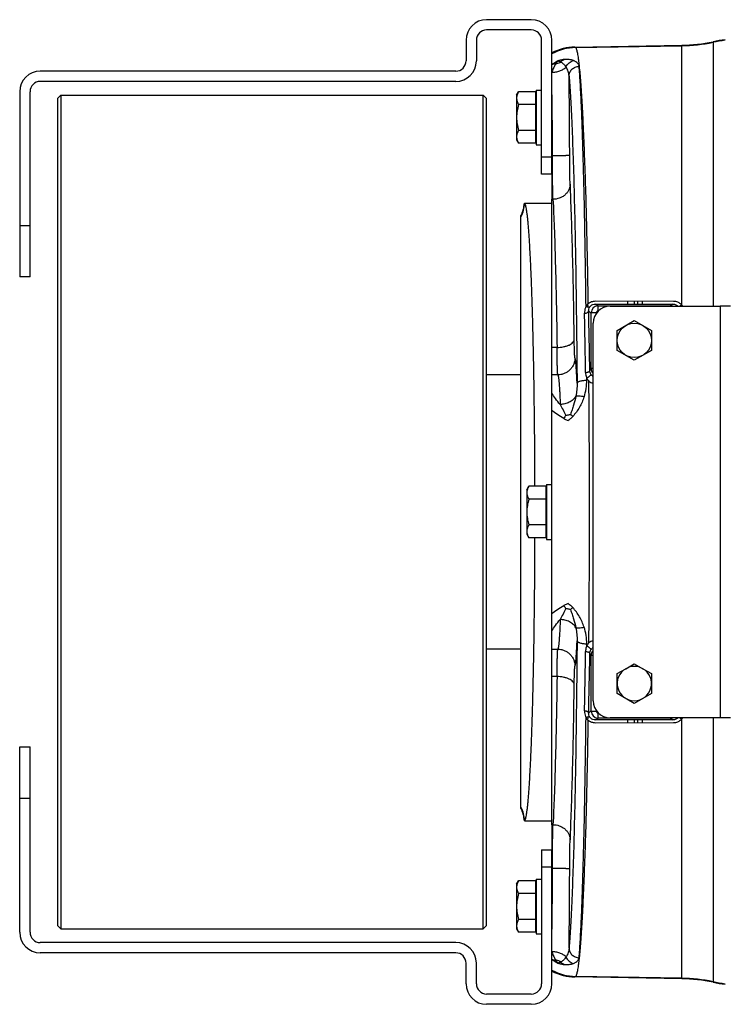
# Model space of a CAD drawing. Extents: x -1598 to 1181, y 8 to 1360.
# Tile 2 of 62: x -1119 to -913, y 168 to 455. Entities that reach past the tile are written whole.
import ezdxf

# ---------------------------------------------------------------- set-up
doc = ezdxf.new("R2010")
doc.units = 0
doc.header["$LTSCALE"] = 65.395
for name, color, linetype in [('00164126_1', 7, 'CONTINUOUS'), ('00280791_1', 7, 'CONTINUOUS'), ('SG38_1', 7, 'CONTINUOUS')]:
    doc.layers.add(name, color=color, linetype=linetype)

msp = doc.modelspace()

# ---------------------------------------------------------------- linework, layer by layer
at = {"layer": '00164126_1', "color": 7, "linetype": 'CONTINUOUS'}
for p, q in [((-969.69, 455.45), (-982.69, 455.45)), ((-969.69, 452.45), (-982.69, 452.45)), ((-988.69, 449.45), (-988.69, 443.45)), ((-985.69, 449.45), (-985.69, 443.45)), ((-966.69, 410.45), (-966.69, 449.45)), ((-963.69, 410.45), (-963.69, 449.45)), ((-991.69, 440.45), (-1112.69, 440.45)), ((-991.69, 437.45), (-1112.69, 437.45)), ((-1118.69, 434.45), (-1118.69, 380.45)), ((-1115.69, 380.45), (-1115.69, 434.45)), ((-963.69, 410.45), (-966.69, 410.45)), ((-1115.69, 380.45), (-1118.69, 380.45)), ((-1118.69, 189.45), (-1118.69, 243.45)), ((-1118.69, 243.45), (-1115.69, 243.45)), ((-1115.69, 189.45), (-1115.69, 243.45)), ((-966.69, 213.45), (-966.69, 174.45)), ((-966.69, 213.45), (-963.69, 213.45)), ((-963.69, 174.45), (-963.69, 213.45)), ((-991.69, 186.45), (-1112.69, 186.45)), ((-991.69, 183.45), (-1112.69, 183.45)), ((-988.69, 174.45), (-988.69, 180.45)), ((-985.69, 174.45), (-985.69, 180.45)), ((-969.69, 171.45), (-982.69, 171.45)), ((-969.69, 168.45), (-982.69, 168.45))]:
    msp.add_line(p, q, dxfattribs=at)
at = {"layer": '00164126_1', "color": 9, "linetype": 'CONTINUOUS'}
for p, q in [((-966.69, 415.45), (-963.69, 415.45)), ((-1118.69, 395.45), (-1115.69, 395.45)), ((-1115.69, 228.45), (-1118.69, 228.45)), ((-963.69, 208.45), (-966.69, 208.45))]:
    msp.add_line(p, q, dxfattribs=at)
at = {"layer": '00164126_1', "color": 7, "linetype": 'CONTINUOUS'}
for centre, radius, start, end in [((-982.69, 449.45), 6, 90, 180), ((-969.69, 449.45), 6, 0, 90), ((-982.69, 449.45), 3, 90, 180), ((-969.69, 449.45), 3, 0, 90), ((-991.69, 443.45), 6, 270, 360), ((-991.69, 443.45), 3, 270, 360), ((-1112.69, 434.45), 6, 90, 180), ((-1112.69, 434.45), 3, 90, 180), ((-1112.69, 189.45), 6, 180, 270), ((-1112.69, 189.45), 3, 180, 270), ((-991.69, 180.45), 6, 0, 90), ((-991.69, 180.45), 3, 0, 90), ((-982.69, 174.45), 6, 180, 270), ((-982.69, 174.45), 3, 180, 270), ((-969.69, 174.45), 6, 270, 360), ((-969.69, 174.45), 3, 270, 360)]:
    msp.add_arc(centre, radius, start, end, dxfattribs=at)
at = {"layer": '00280791_1', "color": 7, "linetype": 'CONTINUOUS'}
for p, q in [((-1107.69, 432.45), (-1106.69, 433.45)), ((-1106.69, 433.45), (-1106.69, 190.45)), ((-1106.69, 433.45), (-983.69, 433.45)), ((-983.69, 190.45), (-983.69, 433.45)), ((-982.69, 432.45), (-983.69, 433.45)), ((-1107.69, 432.45), (-1107.69, 191.45)), ((-982.69, 191.45), (-982.69, 432.45)), ((-1107.69, 191.45), (-1106.69, 190.45)), ((-1106.69, 190.45), (-983.69, 190.45)), ((-982.69, 191.45), (-983.69, 190.45))]:
    msp.add_line(p, q, dxfattribs=at)
at = {"layer": 'SG38_1', "color": 6, "linetype": 'CONTINUOUS'}
for p, q in [((-956.96, 447.48), (-925.88, 448.02)), ((-973.99, 433.45), (-973.41, 434.45)), ((-973.99, 433.45), (-973.99, 420.45)), ((-968.49, 434.45), (-973.41, 434.45)), ((-968.29, 434.95), (-968.29, 418.95)), ((-968.29, 434.95), (-966.69, 434.95)), ((-968.49, 430.7), (-973.41, 430.7)), ((-968.49, 423.19), (-973.41, 423.19)), ((-973.99, 420.45), (-973.41, 419.44)), ((-968.49, 419.44), (-973.41, 419.44)), ((-968.29, 418.95), (-966.69, 418.95)), ((-971.71, 401.95), (-963.69, 401.95)), ((-963.69, 220.8), (-963.69, 403.09)), ((-972.69, 225.64), (-972.69, 398.25)), ((-946.69, 371.95), (-914.69, 371.95)), ((-944.69, 364.83), (-939.69, 367.72)), ((-939.69, 367.72), (-934.69, 364.83)), ((-951.69, 256.95), (-951.69, 366.95)), ((-944.69, 359.06), (-944.69, 364.83)), ((-934.69, 364.83), (-934.69, 359.06)), ((-939.69, 356.17), (-944.69, 359.06)), ((-934.69, 359.06), (-939.69, 356.17)), ((-972.69, 351.95), (-982.69, 351.95)), ((-952.22, 351.95), (-952.37, 351.95)), ((-970.99, 318.45), (-970.41, 319.45)), ((-965.49, 319.45), (-970.41, 319.45)), ((-965.29, 319.95), (-965.29, 303.95)), ((-965.29, 319.95), (-963.69, 319.95)), ((-970.99, 318.45), (-970.99, 305.45)), ((-965.49, 315.7), (-970.41, 315.7)), ((-965.49, 308.19), (-970.41, 308.19)), ((-970.99, 305.45), (-970.41, 304.44)), ((-965.49, 304.44), (-970.41, 304.44)), ((-965.29, 303.95), (-963.69, 303.95)), ((-972.69, 271.95), (-982.69, 271.95)), ((-952.22, 271.95), (-952.37, 271.95)), ((-944.69, 264.83), (-942.19, 266.28)), ((-944.69, 259.06), (-944.69, 264.83)), ((-937.19, 266.28), (-934.69, 264.83)), ((-934.69, 264.83), (-934.69, 259.06)), ((-939.69, 256.17), (-944.69, 259.06)), ((-934.69, 259.06), (-939.69, 256.17)), ((-914.69, 251.95), (-946.69, 251.95)), ((-971.71, 221.95), (-963.69, 221.95)), ((-973.99, 203.45), (-973.41, 204.45)), ((-968.49, 204.45), (-973.41, 204.45)), ((-968.29, 204.95), (-968.29, 188.95)), ((-968.29, 204.95), (-966.69, 204.95)), ((-973.99, 203.45), (-973.99, 190.45)), ((-968.49, 200.7), (-973.41, 200.7)), ((-968.49, 193.19), (-973.41, 193.19)), ((-973.99, 190.45), (-973.41, 189.44)), ((-968.49, 189.44), (-973.41, 189.44)), ((-968.29, 188.95), (-966.69, 188.95)), ((-925.88, 175.88), (-956.96, 176.42))]:
    msp.add_line(p, q, dxfattribs=at)
at = {"layer": 'SG38_1', "color": 9, "linetype": 'CONTINUOUS'}
for p, q in [((-956.79, 447.31), (-925.88, 447.85)), ((-925.88, 372.33), (-925.88, 448.02)), ((-916.76, 449.02), (-916.76, 371.95)), ((-956.79, 447.31), (-956.96, 447.48)), ((-941.59, 372.53), (-941.61, 373.35)), ((-939.6, 372.53), (-939.62, 373.35)), ((-938.76, 373.35), (-938.76, 372.53)), ((-937.26, 372.53), (-937.26, 373.35)), ((-953.16, 371.71), (-953.18, 372.62)), ((-952.99, 370.49), (-952.26, 370)), ((-950.27, 372), (-951.07, 372.54)), ((-950.27, 372), (-950.27, 370.5)), ((-950.27, 372), (-929.11, 372)), ((-928.33, 372.52), (-929.11, 372)), ((-929.11, 371.95), (-929.11, 372)), ((-952.26, 353.73), (-952.26, 370)), ((-950.76, 370), (-952.26, 370)), ((-962.19, 359.93), (-963.69, 359.93)), ((-952.63, 353.07), (-952.26, 353.73)), ((-951.69, 353.73), (-952.26, 353.73)), ((-961.96, 351.92), (-963.69, 351.92)), ((-953.54, 350.36), (-953.54, 350.94)), ((-953.54, 272.95), (-953.54, 273.53)), ((-963.69, 271.97), (-961.96, 271.97)), ((-952.26, 270.16), (-952.63, 270.83)), ((-952.26, 253.9), (-952.26, 270.16)), ((-951.69, 270.16), (-952.26, 270.16)), ((-962.19, 263.97), (-963.69, 263.97)), ((-952.26, 253.9), (-952.99, 253.41)), ((-952.26, 253.9), (-950.76, 253.9)), ((-950.27, 253.4), (-950.27, 251.9)), ((-953.18, 251.28), (-953.16, 252.18)), ((-951.07, 251.36), (-950.27, 251.9)), ((-929.11, 251.9), (-950.27, 251.9)), ((-941.61, 250.54), (-941.59, 251.36)), ((-939.62, 250.54), (-939.6, 251.36)), ((-938.76, 251.37), (-938.76, 250.55)), ((-937.26, 250.55), (-937.26, 251.37)), ((-929.11, 251.9), (-929.11, 251.95)), ((-929.11, 251.9), (-928.33, 251.37)), ((-925.88, 175.88), (-925.88, 251.56)), ((-916.76, 251.95), (-916.76, 174.87)), ((-956.96, 176.42), (-956.79, 176.58)), ((-925.88, 176.04), (-956.79, 176.58))]:
    msp.add_line(p, q, dxfattribs=at)
at = {"layer": 'SG38_1', "color": 2, "linetype": 'CONTINUOUS'}
for p, q in [((-968.49, 434.45), (-968.49, 419.44)), ((-963.69, 410.45), (-963.69, 403.09)), ((-963.69, 403.09), (-963.37, 403.09)), ((-928.3, 373.34), (-951.05, 373.36)), ((-951.07, 372.54), (-928.33, 372.52)), ((-950.21, 370.5), (-950.27, 370.5)), ((-914.69, 371.95), (-914.69, 251.95)), ((-911.69, 371.95), (-914.69, 371.95)), ((-950.76, 370), (-950.76, 369.84)), ((-965.49, 319.45), (-965.49, 304.44)), ((-942.19, 266.28), (-939.69, 267.72)), ((-939.69, 267.72), (-937.19, 266.28)), ((-950.76, 254.05), (-950.76, 253.9)), ((-950.27, 253.4), (-950.21, 253.4)), ((-928.33, 251.37), (-951.07, 251.36)), ((-951.05, 250.54), (-928.3, 250.55)), ((-911.69, 251.95), (-914.69, 251.95)), ((-963.69, 220.8), (-963.69, 213.45)), ((-963.37, 220.8), (-963.69, 220.8)), ((-968.49, 204.45), (-968.49, 189.44))]:
    msp.add_line(p, q, dxfattribs=at)
at = {"layer": 'SG38_1', "color": 6, "linetype": 'CONTINUOUS'}
msp.add_circle((-939.69, 361.95), 5, dxfattribs=at)
for centre, radius, start, end in [((-926.75, 497.98), 49.97, 271.0007, 281.5377), ((-906.76, 400.04), 49.99, 97.3908, 101.537), ((-956.7, 432.48), 15, 90.9972, 117.782), ((-981.68, 402.61), 9.99, 334.1512, 356.186), ((-946.69, 366.95), 5, 90, 180), ((-939.69, 261.95), 5, 120, 60), ((-946.69, 256.95), 5, 180, 270), ((-981.68, 221.28), 9.99, 3.814, 25.8488), ((-956.7, 191.41), 15, 242.218, 269.0028), ((-926.75, 125.91), 49.97, 78.4623, 88.9993), ((-906.76, 223.85), 49.99, 258.463, 262.6092)]:
    msp.add_arc(centre, radius, start, end, dxfattribs=at)
at = {"layer": 'SG38_1', "color": 9, "linetype": 'CONTINUOUS'}
for centre, radius, start, end in [((-926.75, 497.88), 50.03, 270.9994, 281.5239), ((-906.76, 399.82), 50.04, 97.3818, 101.5233), ((-956.51, 432.31), 15, 91.0728, 118.5693), ((-954.84, 430.83), 14.49, 126.0753, 127.6205), ((-2418.77, 415.43), 1460.26, 0.02299, 0.9247), ((-981.6, 402.55), 10.01, 332.9022, 356.2952), ((-3008.75, 319.32), 2056.39, 0.94051, 1.42587), ((-950.26, 370), 2, 90.0997, 179.9236), ((-929.11, 369.99), 2, 77.1766, 89.904), ((-928.24, 369.93), 3.37, 36.7636, 45.4715), ((-3390.39, 319.18), 2436.74, 0.78638, 1.19169), ((-950.26, 353.74), 2, 180.2334, 224.5347), ((-5225.49, 311.95), 4272.75, 359.48806, 0.51194), ((-3458.18, 305.88), 2504.54, 358.81381, 359.20812), ((-3064.92, 305.74), 2112.58, 358.58059, 359.05303), ((-950.26, 270.15), 2, 135.4653, 179.7666), ((-950.26, 253.9), 2, 180.0764, 269.9003), ((-929.11, 253.9), 2, 270.096, 282.823), ((-928.27, 253.99), 3.41, 314.5643, 323.1807), ((-981.6, 221.34), 10.01, 3.7048, 27.0978), ((-2418.8, 208.47), 1460.29, 359.07532, 359.977), ((-954.84, 193.07), 14.5, 232.3793, 233.9237), ((-956.51, 191.58), 15, 241.4307, 268.9267), ((-926.75, 126.02), 50.03, 78.4761, 89.0006), ((-906.76, 224.08), 50.04, 258.4767, 262.6182)]:
    msp.add_arc(centre, radius, start, end, dxfattribs=at)
at = {"layer": 'SG38_1', "color": 2, "linetype": 'CONTINUOUS'}
for centre, radius, start, end in [((-2112.64, 415.36), 1149.13, 0.02419, 1.00231), ((-951.06, 370.63), 1.92, 129.6191, 145.1071), ((-950.27, 370), 0.499, 89.9612, 179.9929), ((-950.62, 353.22), 2.04, 230.0664, 238.4408), ((-950.59, 352.85), 3.57, 229.5919, 252.0333), ((-955.32, 336.25), 5.74, 138.5889, 148.9358), ((-955.32, 287.65), 5.74, 211.0643, 221.4112), ((-950.59, 271.05), 3.57, 107.9662, 130.4091), ((-950.62, 270.67), 2.04, 121.5603, 129.9329), ((-939.69, 261.95), 5, 60, 120), ((-950.27, 253.9), 0.499, 180.0012, 270.0453), ((-951.07, 253.26), 1.91, 214.8731, 230.4007), ((-2120.46, 208.6), 1156.95, 359.00142, 359.97277)]:
    msp.add_arc(centre, radius, start, end, dxfattribs=at)
at = {"layer": 'SG38_1', "color": 9, "linetype": 'CONTINUOUS'}
for points, knots in [([(-956.79, 447.31), (-956.77, 447.29), (-956.72, 447.22), (-956.62, 447.03), (-956.51, 446.72), (-956.38, 446.23), (-956.26, 445.62), (-956.13, 444.87), (-956, 444), (-955.87, 442.99), (-955.79, 442.27), (-955.75, 441.89)], [0, 0, 0, 0, 0.020112, 0.045335, 0.112207, 0.201912, 0.314858, 0.451173, 0.610859, 0.793843, 1, 1, 1, 1]), ([(-962.62, 442.48), (-962.81, 442.16), (-963.19, 441.46), (-963.52, 440.73), (-963.69, 440.34)], [0, 0, 0, 0, 0.461941, 1, 1, 1, 1]), ([(-961.05, 443.11), (-961.17, 443.04), (-961.67, 442.77), (-962.21, 442.58), (-962.62, 442.48)], [0, 0, 0, 0, 0.246428, 1, 1, 1, 1]), ([(-961.05, 443.11), (-960.76, 442.92), (-960.21, 442.47), (-959.77, 441.92), (-959.58, 441.63)], [0, 0, 0, 0, 0.501573, 1, 1, 1, 1]), ([(-957.4, 443.52), (-957.81, 443.67), (-958.75, 443.87), (-959.72, 443.87), (-960.24, 443.82)], [0, 0, 0, 0, 0.451031, 1, 1, 1, 1]), ([(-959.58, 441.63), (-959.49, 441.87), (-959.24, 442.32), (-958.73, 442.88), (-958.1, 443.3), (-957.64, 443.47), (-957.4, 443.52)], [0, 0, 0, 0, 0.255722, 0.509023, 0.75753, 1, 1, 1, 1]), ([(-955.75, 441.89), (-955.76, 441.97), (-955.8, 442.14), (-955.93, 442.46), (-956.22, 442.85), (-956.64, 443.16), (-957.04, 443.38), (-957.28, 443.48), (-957.4, 443.52)], [0, 0, 0, 0, 0.101229, 0.204652, 0.428241, 0.68899, 0.837457, 1, 1, 1, 1]), ([(-963.69, 440.11), (-963.31, 440.12), (-962.54, 440.19), (-961.42, 440.48), (-960.41, 440.95), (-959.82, 441.39), (-959.58, 441.63)], [0, 0, 0, 0, 0.25432, 0.516395, 0.769826, 1, 1, 1, 1]), ([(-958.7, 439), (-958.73, 439.46), (-958.85, 440.16), (-959.2, 441.04), (-959.44, 441.44), (-959.58, 441.63)], [0, 0, 0, 0, 0.499494, 0.748696, 1, 1, 1, 1]), ([(-958.7, 439), (-958.7, 439.18), (-958.66, 439.55), (-958.49, 440.09), (-958.22, 440.58), (-957.72, 441.16), (-956.91, 441.7), (-956.14, 441.86), (-955.76, 441.87)], [0, 0, 0, 0, 0.122558, 0.245672, 0.369619, 0.494552, 0.746124, 1, 1, 1, 1]), ([(-955.75, 441.89), (-955.76, 441.89), (-955.76, 441.88), (-955.76, 441.87), (-955.76, 441.87)], [0, 0, 0, 0, 0.525538, 1, 1, 1, 1]), ([(-958.7, 439), (-958.63, 438.14), (-958.48, 436.26), (-958.28, 433.2), (-958.09, 429.68), (-957.83, 424.08), (-957.53, 416.02), (-957.21, 405.17), (-956.93, 392.88), (-956.6, 374.16), (-956.44, 359.57), (-956.36, 349.52)], [0, 0, 0, 0, 0.028871, 0.063118, 0.102612, 0.147205, 0.25098, 0.372848, 0.510925, 0.663076, 1, 1, 1, 1]), ([(-963.51, 415.84), (-963.21, 415.84), (-962.61, 415.84), (-961.71, 415.85), (-960.97, 415.87), (-960.42, 415.88), (-960.04, 415.89), (-959.69, 415.91), (-959.39, 415.92), (-959.13, 415.93), (-958.92, 415.95), (-958.75, 415.97), (-958.64, 415.98), (-958.58, 415.99), (-958.55, 416), (-958.53, 416.01), (-958.52, 416.01), (-958.51, 416.02)], [0, 0, 0, 0, 0.178983, 0.36196, 0.538332, 0.620407, 0.696563, 0.765545, 0.826394, 0.878327, 0.92096, 0.954106, 0.977972, 0.986537, 0.992967, 0.997385, 1, 1, 1, 1]), ([(-958.37, 407.51), (-958.4, 408.02), (-958.44, 409.2), (-958.48, 411.17), (-958.51, 413.5), (-958.51, 415.15), (-958.51, 416.02)], [0, 0, 0, 0, 0.178198, 0.415606, 0.695955, 1, 1, 1, 1]), ([(-958.37, 407.51), (-958.38, 407.25), (-958.44, 406.69), (-958.72, 405.87), (-959.19, 405.08), (-959.84, 404.38), (-960.64, 403.8), (-961.8, 403.27), (-962.75, 403.1), (-963.37, 403.09)], [0, 0, 0, 0, 0.109394, 0.226605, 0.351029, 0.481168, 0.614518, 0.747817, 1, 1, 1, 1]), ([(-957.19, 362.26), (-957.25, 366.84), (-957.39, 375.53), (-957.66, 387.74), (-957.97, 398.24), (-958.23, 404.64), (-958.37, 407.51)], [0, 0, 0, 0, 0.303818, 0.575696, 0.80951, 1, 1, 1, 1]), ([(-963.37, 403.09), (-963.23, 400.35), (-962.97, 394.25), (-962.66, 384.23), (-962.39, 372.58), (-962.25, 364.3), (-962.19, 359.93)], [0, 0, 0, 0, 0.190502, 0.424314, 0.696188, 1, 1, 1, 1]), ([(-953.74, 371.97), (-953.82, 371.81), (-954.09, 371.13), (-954.19, 370.4), (-954.18, 369.86)], [0, 0, 0, 0, 0.252757, 1, 1, 1, 1]), ([(-954.18, 369.86), (-954.02, 369.88), (-953.74, 369.93), (-953.41, 370.05), (-953.21, 370.17), (-953.1, 370.27), (-953.02, 370.37), (-953, 370.45), (-952.99, 370.49)], [0, 0, 0, 0, 0.328269, 0.611595, 0.730779, 0.833793, 0.922106, 1, 1, 1, 1]), ([(-952.99, 370.49), (-953, 370.7), (-952.95, 371.14), (-952.76, 371.54), (-952.64, 371.73)], [0, 0, 0, 0, 0.486049, 1, 1, 1, 1]), ([(-962.19, 359.93), (-961.89, 359.93), (-961.28, 359.96), (-960.38, 360.09), (-959.5, 360.3), (-958.72, 360.59), (-958.07, 360.95), (-957.58, 361.36), (-957.28, 361.8), (-957.2, 362.11), (-957.19, 362.26)], [0, 0, 0, 0, 0.152088, 0.308993, 0.463286, 0.607046, 0.733702, 0.839922, 0.926854, 1, 1, 1, 1]), ([(-956.97, 356.92), (-956.97, 356.93), (-956.98, 356.94), (-956.99, 356.98), (-957, 357.07), (-957.02, 357.2), (-957.04, 357.37), (-957.05, 357.58), (-957.07, 357.83), (-957.08, 358.13), (-957.1, 358.59), (-957.13, 359.26), (-957.15, 360.16), (-957.17, 361.17), (-957.18, 361.88), (-957.19, 362.26)], [0, 0, 0, 0, 0.003533, 0.008939, 0.025586, 0.050092, 0.082404, 0.122403, 0.169928, 0.224779, 0.286724, 0.43081, 0.599716, 0.790538, 1, 1, 1, 1]), ([(-961.96, 351.92), (-961.97, 351.93), (-961.98, 351.95), (-961.98, 352), (-961.99, 352.05), (-962, 352.16), (-962.02, 352.34), (-962.03, 352.59), (-962.05, 352.91), (-962.07, 353.29), (-962.08, 353.73), (-962.1, 354.43), (-962.13, 355.43), (-962.15, 356.78), (-962.17, 358.3), (-962.18, 359.37), (-962.19, 359.93)], [0, 0, 0, 0, 0.00333, 0.008609, 0.015868, 0.025112, 0.049537, 0.081804, 0.121783, 0.169307, 0.224174, 0.286148, 0.430327, 0.599365, 0.790353, 1, 1, 1, 1]), ([(-956.97, 356.92), (-956.97, 356.62), (-957.03, 355.99), (-957.29, 355.06), (-957.76, 354.16), (-958.41, 353.36), (-959.21, 352.71), (-960.1, 352.25), (-961.03, 351.98), (-961.66, 351.92), (-961.96, 351.92)], [0, 0, 0, 0, 0.116486, 0.239963, 0.368589, 0.499957, 0.631332, 0.759978, 0.883483, 1, 1, 1, 1]), ([(-956.36, 349.52), (-956.38, 350.05), (-956.42, 351.06), (-956.49, 352.48), (-956.57, 353.72), (-956.64, 354.75), (-956.71, 355.49), (-956.76, 355.98), (-956.8, 356.27), (-956.84, 356.51), (-956.88, 356.69), (-956.92, 356.83), (-956.95, 356.9), (-956.97, 356.92)], [0, 0, 0, 0, 0.21616, 0.407671, 0.573646, 0.713329, 0.826101, 0.872247, 0.911508, 0.943866, 0.969325, 0.987957, 1, 1, 1, 1]), ([(-953.88, 352.63), (-953.72, 352.64), (-953.49, 352.66), (-953.19, 352.73), (-953, 352.78), (-952.85, 352.85), (-952.72, 352.93), (-952.64, 353.01), (-952.63, 353.07)], [0, 0, 0, 0, 0.349632, 0.511971, 0.656536, 0.777786, 0.874109, 1, 1, 1, 1]), ([(-952.34, 352.12), (-952.43, 352.26), (-952.57, 352.57), (-952.63, 352.9), (-952.63, 353.07)], [0, 0, 0, 0, 0.505164, 1, 1, 1, 1]), ([(-961.96, 351.92), (-961.96, 351.91), (-961.94, 351.88), (-961.9, 351.81), (-961.86, 351.67), (-961.82, 351.45), (-961.77, 351.18), (-961.73, 350.84), (-961.67, 350.27), (-961.59, 349.41), (-961.5, 348.2), (-961.42, 346.76), (-961.34, 345.1), (-961.3, 343.92), (-961.27, 343.29)], [0, 0, 0, 0, 0.004904, 0.011402, 0.02948, 0.054534, 0.086637, 0.125796, 0.171968, 0.285092, 0.425405, 0.592028, 0.783962, 1, 1, 1, 1]), ([(-956.36, 349.52), (-956.35, 349.65), (-956.2, 349.79), (-956, 349.9), (-955.8, 350), (-955.5, 350.11), (-955.08, 350.21), (-954.42, 350.32), (-953.9, 350.36), (-953.54, 350.37)], [0, 0, 0, 0, 0.126435, 0.172101, 0.223821, 0.344844, 0.487236, 0.647179, 1, 1, 1, 1]), ([(-954.31, 345.49), (-954.05, 346.28), (-953.66, 347.89), (-953.53, 349.54), (-953.54, 350.36)], [0, 0, 0, 0, 0.502652, 1, 1, 1, 1]), ([(-953.88, 352.63), (-953.88, 352.48), (-953.84, 351.91), (-953.71, 351.34), (-953.54, 350.94)], [0, 0, 0, 0, 0.250679, 1, 1, 1, 1]), ([(-956.36, 349.52), (-956.35, 348.88), (-956.4, 347.59), (-956.58, 346.31), (-956.71, 345.68)], [0, 0, 0, 0, 0.495727, 1, 1, 1, 1]), ([(-961.27, 343.29), (-961.76, 343.84), (-962.62, 344.91), (-963.38, 346.06), (-963.69, 346.62)], [0, 0, 0, 0, 0.533278, 1, 1, 1, 1]), ([(-956.71, 345.68), (-956.91, 345.31), (-957.48, 344.62), (-958.61, 343.86), (-959.92, 343.41), (-960.83, 343.3), (-961.27, 343.29)], [0, 0, 0, 0, 0.23514, 0.49032, 0.751091, 1, 1, 1, 1]), ([(-956.71, 345.68), (-956.88, 344.81), (-957.21, 343.49), (-957.79, 341.73), (-958.13, 340.83), (-958.31, 340.37)], [0, 0, 0, 0, 0.479443, 0.732718, 1, 1, 1, 1]), ([(-954.31, 345.49), (-954.66, 344.45), (-955.34, 342.93), (-956.53, 341.07), (-957.23, 340.2), (-957.6, 339.79)], [0, 0, 0, 0, 0.497071, 0.748481, 1, 1, 1, 1]), ([(-954.31, 345.49), (-954.57, 345.55), (-955.06, 345.65), (-955.65, 345.73), (-956.07, 345.75), (-956.32, 345.75), (-956.53, 345.73), (-956.66, 345.7), (-956.71, 345.68)], [0, 0, 0, 0, 0.328509, 0.616923, 0.73958, 0.845081, 0.932044, 1, 1, 1, 1]), ([(-960.23, 339.21), (-960.87, 339.57), (-962.06, 340.32), (-963.17, 341.16), (-963.69, 341.59)], [0, 0, 0, 0, 0.523258, 1, 1, 1, 1]), ([(-961.27, 343.29), (-961, 342.76), (-960.44, 341.68), (-959.88, 340.6), (-959.62, 340.04)], [0, 0, 0, 0, 0.492856, 1, 1, 1, 1]), ([(-963.69, 282.31), (-963.17, 282.73), (-962.06, 283.58), (-960.87, 284.33), (-960.23, 284.69)], [0, 0, 0, 0, 0.476743, 1, 1, 1, 1]), ([(-959.62, 283.85), (-959.88, 283.29), (-960.44, 282.21), (-961, 281.13), (-961.27, 280.6)], [0, 0, 0, 0, 0.507144, 1, 1, 1, 1]), ([(-958.31, 283.53), (-958.13, 283.06), (-957.79, 282.16), (-957.21, 280.41), (-956.88, 279.09), (-956.71, 278.22)], [0, 0, 0, 0, 0.267283, 0.520557, 1, 1, 1, 1]), ([(-954.31, 278.41), (-954.66, 279.45), (-955.34, 280.97), (-956.53, 282.83), (-957.23, 283.7), (-957.6, 284.11)], [0, 0, 0, 0, 0.497071, 0.748481, 1, 1, 1, 1]), ([(-963.69, 277.28), (-963.38, 277.84), (-962.62, 278.99), (-961.76, 280.06), (-961.27, 280.6)], [0, 0, 0, 0, 0.466722, 1, 1, 1, 1]), ([(-961.27, 280.6), (-961.3, 279.98), (-961.34, 278.8), (-961.42, 277.14), (-961.5, 275.7), (-961.59, 274.49), (-961.67, 273.62), (-961.73, 273.05), (-961.77, 272.72), (-961.82, 272.44), (-961.86, 272.23), (-961.9, 272.09), (-961.94, 272.01), (-961.96, 271.98), (-961.96, 271.97)], [0, 0, 0, 0, 0.216038, 0.407972, 0.574595, 0.714908, 0.828032, 0.874204, 0.913363, 0.945466, 0.97052, 0.988598, 0.995096, 1, 1, 1, 1]), ([(-956.71, 278.22), (-956.9, 278.57), (-957.45, 279.24), (-958.55, 280), (-959.86, 280.48), (-960.81, 280.6), (-961.27, 280.6)], [0, 0, 0, 0, 0.223904, 0.474207, 0.738941, 1, 1, 1, 1]), ([(-956.71, 278.22), (-956.66, 278.2), (-956.53, 278.17), (-956.32, 278.15), (-956.07, 278.15), (-955.65, 278.17), (-955.06, 278.25), (-954.57, 278.35), (-954.31, 278.41)], [0, 0, 0, 0, 0.067957, 0.15492, 0.260422, 0.383079, 0.671491, 1, 1, 1, 1]), ([(-953.54, 273.53), (-953.53, 274.35), (-953.66, 276), (-954.05, 277.62), (-954.31, 278.41)], [0, 0, 0, 0, 0.497348, 1, 1, 1, 1]), ([(-956.71, 278.22), (-956.58, 277.58), (-956.4, 276.31), (-956.35, 275.02), (-956.36, 274.38)], [0, 0, 0, 0, 0.504266, 1, 1, 1, 1]), ([(-956.36, 274.38), (-956.44, 264.32), (-956.6, 249.73), (-956.93, 231.02), (-957.21, 218.73), (-957.53, 207.88), (-957.83, 199.82), (-958.09, 194.22), (-958.28, 190.69), (-958.48, 187.64), (-958.63, 185.76), (-958.7, 184.9)], [0, 0, 0, 0, 0.336924, 0.489075, 0.627152, 0.74902, 0.852795, 0.897388, 0.936882, 0.971129, 1, 1, 1, 1]), ([(-956.97, 266.97), (-956.95, 267), (-956.92, 267.07), (-956.88, 267.2), (-956.84, 267.39), (-956.8, 267.63), (-956.76, 267.92), (-956.71, 268.41), (-956.64, 269.14), (-956.57, 270.18), (-956.49, 271.41), (-956.42, 272.83), (-956.38, 273.84), (-956.36, 274.38)], [0, 0, 0, 0, 0.012043, 0.030674, 0.056135, 0.088493, 0.127755, 0.173901, 0.286673, 0.426356, 0.592331, 0.78384, 1, 1, 1, 1]), ([(-956.36, 274.38), (-956.35, 274.25), (-956.2, 274.11), (-956, 273.99), (-955.8, 273.9), (-955.5, 273.79), (-955.08, 273.69), (-954.42, 273.58), (-953.9, 273.54), (-953.54, 273.53)], [0, 0, 0, 0, 0.126435, 0.1721, 0.223821, 0.344844, 0.487235, 0.647179, 1, 1, 1, 1]), ([(-953.54, 272.95), (-953.6, 272.82), (-953.79, 272.28), (-953.87, 271.7), (-953.88, 271.27)], [0, 0, 0, 0, 0.251161, 1, 1, 1, 1]), ([(-962.19, 263.97), (-962.18, 264.53), (-962.17, 265.6), (-962.15, 267.12), (-962.13, 268.46), (-962.1, 269.47), (-962.08, 270.16), (-962.07, 270.6), (-962.05, 270.98), (-962.03, 271.3), (-962.02, 271.56), (-962, 271.73), (-961.99, 271.84), (-961.98, 271.9), (-961.98, 271.94), (-961.97, 271.96), (-961.96, 271.97)], [0, 0, 0, 0, 0.209647, 0.400635, 0.569673, 0.713852, 0.775827, 0.830693, 0.878217, 0.918196, 0.950463, 0.974888, 0.984132, 0.991391, 0.99667, 1, 1, 1, 1]), ([(-961.96, 271.97), (-961.66, 271.97), (-961.03, 271.91), (-960.1, 271.65), (-959.21, 271.18), (-958.41, 270.53), (-957.76, 269.73), (-957.29, 268.84), (-957.03, 267.91), (-956.97, 267.28), (-956.97, 266.97)], [0, 0, 0, 0, 0.116517, 0.240022, 0.368668, 0.500043, 0.631411, 0.760037, 0.883514, 1, 1, 1, 1]), ([(-953.88, 271.27), (-953.72, 271.26), (-953.5, 271.23), (-953.21, 271.17), (-953.02, 271.12), (-952.86, 271.05), (-952.72, 270.97), (-952.64, 270.88), (-952.63, 270.83)], [0, 0, 0, 0, 0.33994, 0.50088, 0.646233, 0.769919, 0.869314, 1, 1, 1, 1]), ([(-952.63, 270.83), (-952.63, 270.99), (-952.57, 271.33), (-952.43, 271.63), (-952.34, 271.78)], [0, 0, 0, 0, 0.494864, 1, 1, 1, 1]), ([(-957.19, 261.64), (-957.18, 262.01), (-957.17, 262.73), (-957.15, 263.74), (-957.13, 264.64), (-957.1, 265.3), (-957.08, 265.77), (-957.07, 266.06), (-957.05, 266.31), (-957.04, 266.53), (-957.02, 266.7), (-957, 266.83), (-956.99, 266.91), (-956.98, 266.96), (-956.97, 266.97), (-956.97, 266.97)], [0, 0, 0, 0, 0.209462, 0.400283, 0.569187, 0.713272, 0.775218, 0.830069, 0.877594, 0.917594, 0.949907, 0.974414, 0.991062, 0.996467, 1, 1, 1, 1]), ([(-962.19, 263.97), (-962.25, 259.6), (-962.39, 251.31), (-962.66, 239.66), (-962.97, 229.65), (-963.23, 223.54), (-963.37, 220.8)], [0, 0, 0, 0, 0.303812, 0.575686, 0.809498, 1, 1, 1, 1]), ([(-957.19, 261.64), (-957.2, 261.78), (-957.28, 262.1), (-957.58, 262.53), (-958.07, 262.94), (-958.72, 263.3), (-959.5, 263.59), (-960.38, 263.81), (-961.28, 263.93), (-961.89, 263.97), (-962.19, 263.97)], [0, 0, 0, 0, 0.073146, 0.160079, 0.266298, 0.392955, 0.536714, 0.691007, 0.847912, 1, 1, 1, 1]), ([(-958.37, 216.38), (-958.23, 219.25), (-957.97, 225.65), (-957.66, 236.15), (-957.39, 248.37), (-957.25, 257.05), (-957.19, 261.64)], [0, 0, 0, 0, 0.19049, 0.424303, 0.696182, 1, 1, 1, 1]), ([(-954.18, 254.03), (-954.03, 254.02), (-953.81, 253.98), (-953.53, 253.89), (-953.35, 253.81), (-953.2, 253.72), (-953.09, 253.62), (-953.02, 253.52), (-953, 253.44), (-952.99, 253.41)], [0, 0, 0, 0, 0.31956, 0.471907, 0.611752, 0.73465, 0.839079, 0.925935, 1, 1, 1, 1]), ([(-954.18, 254.03), (-954.18, 253.86), (-954.16, 253.14), (-953.98, 252.41), (-953.74, 251.93)], [0, 0, 0, 0, 0.248448, 1, 1, 1, 1]), ([(-952.64, 252.17), (-952.76, 252.35), (-952.95, 252.76), (-953, 253.2), (-952.99, 253.41)], [0, 0, 0, 0, 0.513918, 1, 1, 1, 1]), ([(-963.37, 220.8), (-962.75, 220.8), (-961.8, 220.63), (-960.64, 220.09), (-959.84, 219.52), (-959.19, 218.82), (-958.72, 218.03), (-958.44, 217.21), (-958.38, 216.65), (-958.37, 216.38)], [0, 0, 0, 0, 0.252181, 0.385481, 0.518831, 0.64897, 0.773394, 0.890606, 1, 1, 1, 1]), ([(-958.51, 207.88), (-958.51, 208.74), (-958.51, 210.4), (-958.48, 212.73), (-958.44, 214.7), (-958.4, 215.88), (-958.37, 216.38)], [0, 0, 0, 0, 0.304044, 0.584392, 0.821801, 1, 1, 1, 1]), ([(-958.51, 207.88), (-958.52, 207.88), (-958.53, 207.89), (-958.55, 207.9), (-958.58, 207.9), (-958.64, 207.92), (-958.75, 207.93), (-958.92, 207.95), (-959.13, 207.96), (-959.39, 207.98), (-959.69, 207.99), (-960.04, 208), (-960.42, 208.01), (-960.97, 208.03), (-961.71, 208.04), (-962.61, 208.05), (-963.21, 208.05), (-963.51, 208.05)], [0, 0, 0, 0, 0.002616, 0.007034, 0.013463, 0.022029, 0.045895, 0.079043, 0.121676, 0.173611, 0.234461, 0.303444, 0.379601, 0.461676, 0.638048, 0.821022, 1, 1, 1, 1]), ([(-959.58, 182.26), (-959.82, 182.51), (-960.41, 182.95), (-961.42, 183.41), (-962.54, 183.7), (-963.31, 183.78), (-963.69, 183.79)], [0, 0, 0, 0, 0.230174, 0.483604, 0.74568, 1, 1, 1, 1]), ([(-958.7, 184.9), (-958.73, 184.43), (-958.85, 183.73), (-959.16, 182.97), (-959.38, 182.56), (-959.51, 182.36), (-959.58, 182.26)], [0, 0, 0, 0, 0.499367, 0.748542, 0.87374, 1, 1, 1, 1]), ([(-958.7, 184.9), (-958.7, 184.71), (-958.66, 184.34), (-958.49, 183.81), (-958.22, 183.31), (-957.72, 182.73), (-956.91, 182.19), (-956.14, 182.03), (-955.76, 182.02)], [0, 0, 0, 0, 0.122558, 0.245671, 0.369619, 0.494552, 0.746125, 1, 1, 1, 1]), ([(-963.69, 183.56), (-963.52, 183.16), (-963.19, 182.44), (-962.81, 181.73), (-962.62, 181.42)], [0, 0, 0, 0, 0.538059, 1, 1, 1, 1]), ([(-961.05, 180.79), (-961.18, 180.86), (-961.67, 181.13), (-962.21, 181.32), (-962.62, 181.42)], [0, 0, 0, 0, 0.251773, 1, 1, 1, 1]), ([(-959.58, 182.26), (-959.77, 181.97), (-960.21, 181.42), (-960.76, 180.97), (-961.05, 180.79)], [0, 0, 0, 0, 0.498427, 1, 1, 1, 1]), ([(-959.58, 182.26), (-959.49, 182.03), (-959.24, 181.58), (-958.73, 181.01), (-958.1, 180.59), (-957.64, 180.43), (-957.4, 180.38)], [0, 0, 0, 0, 0.255721, 0.509022, 0.757529, 1, 1, 1, 1]), ([(-957.4, 180.38), (-957.28, 180.42), (-957.04, 180.52), (-956.64, 180.74), (-956.22, 181.05), (-955.88, 181.5), (-955.78, 181.84), (-955.75, 182.01)], [0, 0, 0, 0, 0.162653, 0.311256, 0.572181, 0.795976, 1, 1, 1, 1]), ([(-955.75, 182), (-955.79, 181.62), (-955.87, 180.91), (-956, 179.9), (-956.13, 179.02), (-956.26, 178.28), (-956.38, 177.66), (-956.51, 177.18), (-956.62, 176.86), (-956.72, 176.68), (-956.77, 176.61), (-956.79, 176.58)], [0, 0, 0, 0, 0.20616, 0.389148, 0.548836, 0.685152, 0.798098, 0.887802, 0.954671, 0.979891, 1, 1, 1, 1]), ([(-955.75, 182), (-955.76, 182.01), (-955.76, 182.01), (-955.76, 182.02), (-955.76, 182.02), (-955.75, 182.02)], [0, 0, 0, 0, 0.476886, 0.686967, 1, 1, 1, 1]), ([(-960.24, 180.07), (-959.72, 180.02), (-958.75, 180.02), (-957.81, 180.23), (-957.4, 180.38)], [0, 0, 0, 0, 0.548963, 1, 1, 1, 1])]:
    msp.add_open_spline(points, degree=3, knots=knots, dxfattribs=at)
at = {"layer": 'SG38_1', "color": 2, "linetype": 'CONTINUOUS'}
for points, knots in [([(-961.94, 443.44), (-962.06, 443.37), (-962.56, 443.1), (-963.04, 442.79), (-963.38, 442.54)], [0, 0, 0, 0, 0.255206, 1, 1, 1, 1]), ([(-963.38, 442.54), (-963.32, 442.56), (-963.07, 442.59), (-962.81, 442.54), (-962.62, 442.48)], [0, 0, 0, 0, 0.224113, 1, 1, 1, 1]), ([(-962.62, 442.48), (-962.5, 442.66), (-962.32, 442.92), (-962.09, 443.24), (-961.99, 443.38), (-961.94, 443.44)], [0, 0, 0, 0, 0.55935, 0.800882, 1, 1, 1, 1]), ([(-960.24, 443.82), (-960.37, 443.81), (-960.64, 443.77), (-961.06, 443.69), (-961.41, 443.6), (-961.71, 443.51), (-961.86, 443.46), (-961.94, 443.44)], [0, 0, 0, 0, 0.226425, 0.468226, 0.725697, 0.860558, 1, 1, 1, 1]), ([(-961.94, 443.44), (-961.91, 443.43), (-961.84, 443.41), (-961.74, 443.39), (-961.63, 443.35), (-961.48, 443.29), (-961.29, 443.21), (-961.13, 443.15), (-961.05, 443.11)], [0, 0, 0, 0, 0.098607, 0.210328, 0.331329, 0.459179, 0.726456, 1, 1, 1, 1]), ([(-961.05, 443.11), (-960.94, 443.26), (-960.7, 443.53), (-960.4, 443.74), (-960.24, 443.82)], [0, 0, 0, 0, 0.514124, 1, 1, 1, 1]), ([(-963.37, 403.09), (-963.4, 403.85), (-963.44, 405.61), (-963.48, 408.57), (-963.5, 412.06), (-963.51, 414.55), (-963.51, 415.84)], [0, 0, 0, 0, 0.178162, 0.415574, 0.695937, 1, 1, 1, 1]), ([(-951.05, 373.36), (-951.24, 373.36), (-951.63, 373.32), (-952.19, 373.18), (-952.63, 372.98), (-952.95, 372.79), (-953.11, 372.67), (-953.18, 372.62)], [0, 0, 0, 0, 0.25343, 0.505474, 0.754581, 0.877815, 1, 1, 1, 1]), ([(-925.88, 372.33), (-925.95, 372.41), (-926.12, 372.56), (-926.47, 372.83), (-927.16, 373.2), (-927.85, 373.34), (-928.3, 373.34)], [0, 0, 0, 0, 0.1214, 0.24406, 0.492914, 1, 1, 1, 1]), ([(-953.18, 372.62), (-953.23, 372.57), (-953.44, 372.37), (-953.62, 372.15), (-953.74, 371.97)], [0, 0, 0, 0, 0.252029, 1, 1, 1, 1]), ([(-953.74, 371.97), (-953.63, 371.9), (-953.4, 371.79), (-953.12, 371.69), (-952.92, 371.66), (-952.78, 371.66), (-952.68, 371.69), (-952.64, 371.73)], [0, 0, 0, 0, 0.340697, 0.636834, 0.757116, 0.856554, 1, 1, 1, 1]), ([(-952.29, 372.11), (-952.12, 372.24), (-951.74, 372.46), (-951.3, 372.54), (-951.07, 372.54)], [0, 0, 0, 0, 0.48453, 1, 1, 1, 1]), ([(-928.33, 372.52), (-928.06, 372.52), (-927.56, 372.42), (-927.14, 372.12), (-926.97, 371.95)], [0, 0, 0, 0, 0.52307, 1, 1, 1, 1]), ([(-926.52, 371.95), (-926.41, 371.99), (-926.19, 372.1), (-925.98, 372.25), (-925.88, 372.33)], [0, 0, 0, 0, 0.461627, 1, 1, 1, 1]), ([(-952.34, 352.12), (-952.33, 352.09), (-952.34, 352.01), (-952.4, 351.89), (-952.51, 351.75), (-952.66, 351.59), (-952.85, 351.41), (-953.14, 351.19), (-953.38, 351.04), (-953.54, 350.94)], [0, 0, 0, 0, 0.05243, 0.127693, 0.231147, 0.361557, 0.513007, 0.676418, 1, 1, 1, 1]), ([(-953.54, 350.94), (-953.5, 350.87), (-953.39, 350.68), (-953.22, 350.46), (-953.04, 350.26), (-952.95, 350.17), (-952.9, 350.12)], [0, 0, 0, 0, 0.24835, 0.622698, 0.81098, 1, 1, 1, 1]), ([(-951.93, 351.65), (-951.97, 351.69), (-952.12, 351.83), (-952.26, 351.99), (-952.34, 352.12)], [0, 0, 0, 0, 0.254659, 1, 1, 1, 1]), ([(-960.23, 339.21), (-960.14, 339.15), (-959.74, 338.94), (-959.31, 338.77), (-958.99, 338.66)], [0, 0, 0, 0, 0.24585, 1, 1, 1, 1]), ([(-958.31, 340.37), (-958.41, 340.33), (-958.84, 340.2), (-959.29, 340.1), (-959.62, 340.04)], [0, 0, 0, 0, 0.245347, 1, 1, 1, 1]), ([(-958.99, 338.66), (-958.92, 338.69), (-958.8, 338.77), (-958.61, 338.89), (-958.43, 339.02), (-958.2, 339.21), (-957.92, 339.46), (-957.71, 339.68), (-957.6, 339.79)], [0, 0, 0, 0, 0.121986, 0.245229, 0.36946, 0.4945, 0.746371, 1, 1, 1, 1]), ([(-957.6, 339.79), (-957.67, 339.84), (-957.91, 340.03), (-958.14, 340.23), (-958.31, 340.37)], [0, 0, 0, 0, 0.277499, 1, 1, 1, 1]), ([(-958.99, 285.24), (-959.1, 285.2), (-959.53, 285.04), (-959.94, 284.85), (-960.23, 284.69)], [0, 0, 0, 0, 0.254635, 1, 1, 1, 1]), ([(-957.6, 284.11), (-957.71, 284.22), (-957.87, 284.38), (-958.09, 284.58), (-958.26, 284.73), (-958.43, 284.87), (-958.62, 285), (-958.8, 285.13), (-958.92, 285.2), (-958.99, 285.24)], [0, 0, 0, 0, 0.25362, 0.379828, 0.50555, 0.630563, 0.754747, 0.878043, 1, 1, 1, 1]), ([(-959.62, 283.85), (-959.51, 283.83), (-959.07, 283.75), (-958.63, 283.64), (-958.31, 283.53)], [0, 0, 0, 0, 0.253043, 1, 1, 1, 1]), ([(-958.31, 283.53), (-958.26, 283.57), (-958.02, 283.77), (-957.79, 283.96), (-957.6, 284.11)], [0, 0, 0, 0, 0.226863, 1, 1, 1, 1]), ([(-952.9, 273.77), (-952.97, 273.71), (-953.12, 273.56), (-953.34, 273.28), (-953.48, 273.06), (-953.54, 272.95)], [0, 0, 0, 0, 0.251894, 0.627183, 1, 1, 1, 1]), ([(-953.54, 272.95), (-953.37, 272.85), (-953.06, 272.65), (-952.72, 272.37), (-952.51, 272.15), (-952.4, 272.01), (-952.34, 271.89), (-952.33, 271.81), (-952.34, 271.78)], [0, 0, 0, 0, 0.336811, 0.638391, 0.763037, 0.86515, 0.94326, 1, 1, 1, 1]), ([(-952.34, 271.78), (-952.31, 271.82), (-952.19, 271.99), (-952.05, 272.14), (-951.93, 272.24)], [0, 0, 0, 0, 0.246445, 1, 1, 1, 1]), ([(-952.64, 252.17), (-952.68, 252.21), (-952.78, 252.24), (-952.92, 252.24), (-953.12, 252.21), (-953.4, 252.11), (-953.63, 251.99), (-953.74, 251.93)], [0, 0, 0, 0, 0.143446, 0.242884, 0.363166, 0.659303, 1, 1, 1, 1]), ([(-953.74, 251.93), (-953.7, 251.87), (-953.6, 251.72), (-953.42, 251.5), (-953.26, 251.35), (-953.18, 251.28)], [0, 0, 0, 0, 0.248307, 0.622805, 1, 1, 1, 1]), ([(-953.18, 251.28), (-953.11, 251.22), (-952.95, 251.11), (-952.71, 250.96), (-952.46, 250.83), (-952.1, 250.69), (-951.63, 250.57), (-951.24, 250.54), (-951.05, 250.54)], [0, 0, 0, 0, 0.122166, 0.245359, 0.369563, 0.494644, 0.746632, 1, 1, 1, 1]), ([(-951.07, 251.36), (-951.3, 251.36), (-951.74, 251.43), (-952.12, 251.65), (-952.29, 251.79)], [0, 0, 0, 0, 0.515453, 1, 1, 1, 1]), ([(-926.97, 251.95), (-927.14, 251.78), (-927.56, 251.48), (-928.06, 251.37), (-928.33, 251.37)], [0, 0, 0, 0, 0.476939, 1, 1, 1, 1]), ([(-928.3, 250.55), (-928.07, 250.55), (-927.61, 250.6), (-926.96, 250.8), (-926.47, 251.07), (-926.12, 251.34), (-925.95, 251.49), (-925.88, 251.56)], [0, 0, 0, 0, 0.255615, 0.508341, 0.756553, 0.878909, 1, 1, 1, 1]), ([(-925.88, 251.56), (-925.98, 251.65), (-926.19, 251.79), (-926.41, 251.91), (-926.52, 251.95)], [0, 0, 0, 0, 0.538373, 1, 1, 1, 1]), ([(-963.51, 208.05), (-963.51, 209.35), (-963.5, 211.83), (-963.48, 215.32), (-963.44, 218.28), (-963.4, 220.05), (-963.37, 220.8)], [0, 0, 0, 0, 0.304064, 0.584428, 0.82184, 1, 1, 1, 1]), ([(-962.62, 181.42), (-962.69, 181.39), (-962.93, 181.33), (-963.2, 181.31), (-963.38, 181.35)], [0, 0, 0, 0, 0.280208, 1, 1, 1, 1]), ([(-963.38, 181.35), (-963.26, 181.27), (-962.8, 180.95), (-962.31, 180.66), (-961.94, 180.46)], [0, 0, 0, 0, 0.244204, 1, 1, 1, 1]), ([(-961.94, 180.46), (-961.99, 180.52), (-962.09, 180.66), (-962.32, 180.98), (-962.5, 181.24), (-962.62, 181.42)], [0, 0, 0, 0, 0.199171, 0.440587, 1, 1, 1, 1]), ([(-961.05, 180.79), (-961.13, 180.75), (-961.29, 180.68), (-961.52, 180.59), (-961.7, 180.52), (-961.84, 180.48), (-961.91, 180.47), (-961.94, 180.46)], [0, 0, 0, 0, 0.273517, 0.54085, 0.789705, 0.901327, 1, 1, 1, 1]), ([(-961.94, 180.46), (-961.79, 180.4), (-961.49, 180.31), (-961.06, 180.2), (-960.64, 180.12), (-960.37, 180.09), (-960.24, 180.07)], [0, 0, 0, 0, 0.274318, 0.531781, 0.773628, 1, 1, 1, 1]), ([(-960.24, 180.07), (-960.4, 180.15), (-960.7, 180.36), (-960.94, 180.64), (-961.05, 180.79)], [0, 0, 0, 0, 0.485869, 1, 1, 1, 1])]:
    msp.add_open_spline(points, degree=3, knots=knots, dxfattribs=at)
at = {"layer": 'SG38_1', "color": 6, "linetype": 'CONTINUOUS'}
for points, knots in [([(-953.74, 371.97), (-953.84, 379.84), (-954.01, 391.21), (-954.31, 405.76), (-954.56, 415.25), (-954.82, 423.65), (-955.1, 430.85), (-955.4, 436.8), (-955.63, 440.33), (-955.76, 441.87)], [0, 0, 0, 0, 0.337439, 0.487982, 0.624232, 0.744743, 0.848237, 0.933621, 1, 1, 1, 1]), ([(-955.76, 441.87), (-955.68, 441.16), (-955.53, 439.63), (-955.25, 436.13), (-954.92, 430.95), (-954.56, 423.81), (-954.22, 415.49), (-953.91, 406.09), (-953.52, 391.68), (-953.3, 380.41), (-953.18, 372.62)], [0, 0, 0, 0, 0.030883, 0.06658, 0.152051, 0.255552, 0.376013, 0.512182, 0.662641, 1, 1, 1, 1]), ([(-973.41, 434.45), (-973.58, 434.16), (-973.8, 433.7), (-973.96, 433.06), (-973.99, 432.74), (-973.99, 432.58)], [0, 0, 0, 0, 0.514162, 0.759433, 1, 1, 1, 1]), ([(-973.99, 432.58), (-973.99, 432.42), (-973.96, 432.1), (-973.8, 431.45), (-973.58, 430.99), (-973.41, 430.7)], [0, 0, 0, 0, 0.240568, 0.485838, 1, 1, 1, 1]), ([(-973.41, 430.7), (-973.58, 430.09), (-973.88, 428.85), (-973.99, 427.58), (-973.99, 426.95)], [0, 0, 0, 0, 0.500114, 1, 1, 1, 1]), ([(-973.99, 426.95), (-973.99, 426.31), (-973.88, 425.04), (-973.58, 423.8), (-973.41, 423.19)], [0, 0, 0, 0, 0.499886, 1, 1, 1, 1]), ([(-973.41, 423.19), (-973.58, 422.9), (-973.8, 422.44), (-973.96, 421.8), (-973.99, 421.48), (-973.99, 421.32)], [0, 0, 0, 0, 0.514162, 0.759433, 1, 1, 1, 1]), ([(-973.99, 421.32), (-973.99, 421.16), (-973.96, 420.84), (-973.8, 420.19), (-973.58, 419.74), (-973.41, 419.44)], [0, 0, 0, 0, 0.240568, 0.485838, 1, 1, 1, 1]), ([(-971.61, 401.9), (-971.63, 401.92), (-971.66, 401.94), (-971.69, 401.95), (-971.71, 401.95)], [0, 0, 0, 0, 0.532889, 1, 1, 1, 1]), ([(-968.62, 319.45), (-968.64, 324.83), (-968.68, 332.8), (-968.8, 343.28), (-968.91, 350.8), (-969.04, 357.99), (-969.19, 364.8), (-969.37, 371.18), (-969.56, 377.06), (-969.77, 382.41), (-970, 387.17), (-970.2, 390.75), (-970.38, 393.3), (-970.5, 394.96), (-970.64, 396.45), (-970.77, 397.76), (-970.9, 398.9), (-971.04, 399.85), (-971.17, 400.63), (-971.29, 401.16), (-971.39, 401.49), (-971.46, 401.67), (-971.53, 401.81), (-971.58, 401.88), (-971.61, 401.9)], [0, 0, 0, 0, 0.195079, 0.289467, 0.380707, 0.468043, 0.550754, 0.628158, 0.699616, 0.76454, 0.822398, 0.872717, 0.89492, 0.91509, 0.933189, 0.949181, 0.963038, 0.974736, 0.984261, 0.991611, 0.994478, 0.996816, 0.998644, 1, 1, 1, 1]), ([(-970.41, 319.45), (-970.58, 319.16), (-970.8, 318.7), (-970.96, 318.06), (-970.99, 317.74), (-970.99, 317.58)], [0, 0, 0, 0, 0.514162, 0.759433, 1, 1, 1, 1]), ([(-970.99, 317.58), (-970.99, 317.42), (-970.96, 317.1), (-970.8, 316.45), (-970.58, 315.99), (-970.41, 315.7)], [0, 0, 0, 0, 0.240568, 0.485838, 1, 1, 1, 1]), ([(-970.41, 315.7), (-970.58, 315.09), (-970.88, 313.85), (-970.99, 312.58), (-970.99, 311.95)], [0, 0, 0, 0, 0.500114, 1, 1, 1, 1]), ([(-970.99, 311.95), (-970.99, 311.31), (-970.88, 310.04), (-970.58, 308.8), (-970.41, 308.19)], [0, 0, 0, 0, 0.499886, 1, 1, 1, 1]), ([(-970.41, 308.19), (-970.58, 307.9), (-970.8, 307.44), (-970.96, 306.8), (-970.99, 306.48), (-970.99, 306.32)], [0, 0, 0, 0, 0.514162, 0.759433, 1, 1, 1, 1]), ([(-971.61, 221.99), (-971.58, 222.02), (-971.53, 222.09), (-971.46, 222.22), (-971.39, 222.4), (-971.29, 222.74), (-971.17, 223.27), (-971.04, 224.04), (-970.9, 225), (-970.77, 226.13), (-970.64, 227.45), (-970.5, 228.94), (-970.38, 230.6), (-970.2, 233.14), (-970, 236.73), (-969.77, 241.49), (-969.56, 246.83), (-969.37, 252.72), (-969.19, 259.09), (-969.04, 265.91), (-968.91, 273.1), (-968.8, 280.62), (-968.68, 291.1), (-968.64, 299.07), (-968.62, 304.44)], [0, 0, 0, 0, 0.001356, 0.003184, 0.005522, 0.008389, 0.015739, 0.025264, 0.036962, 0.050819, 0.066811, 0.08491, 0.10508, 0.127283, 0.177602, 0.23546, 0.300384, 0.371842, 0.449246, 0.531957, 0.619293, 0.710533, 0.804921, 1, 1, 1, 1]), ([(-970.99, 306.32), (-970.99, 306.16), (-970.96, 305.84), (-970.8, 305.19), (-970.58, 304.74), (-970.41, 304.44)], [0, 0, 0, 0, 0.240568, 0.485838, 1, 1, 1, 1]), ([(-955.75, 182.02), (-955.63, 183.57), (-955.4, 187.1), (-955.1, 193.04), (-954.82, 200.25), (-954.55, 208.64), (-954.31, 218.14), (-954.01, 232.69), (-953.84, 244.06), (-953.74, 251.93)], [0, 0, 0, 0, 0.066379, 0.151762, 0.255256, 0.375767, 0.512017, 0.662561, 1, 1, 1, 1]), ([(-953.18, 251.28), (-953.3, 243.49), (-953.52, 232.22), (-953.9, 217.8), (-954.22, 208.4), (-954.56, 200.09), (-954.92, 192.95), (-955.25, 187.77), (-955.53, 184.26), (-955.68, 182.73), (-955.75, 182.02)], [0, 0, 0, 0, 0.337359, 0.487817, 0.623987, 0.744448, 0.847949, 0.933421, 0.969118, 1, 1, 1, 1]), ([(-971.71, 221.95), (-971.69, 221.95), (-971.66, 221.96), (-971.63, 221.98), (-971.61, 221.99)], [0, 0, 0, 0, 0.467124, 1, 1, 1, 1]), ([(-973.41, 204.45), (-973.58, 204.16), (-973.8, 203.7), (-973.96, 203.06), (-973.99, 202.74), (-973.99, 202.58)], [0, 0, 0, 0, 0.514162, 0.759433, 1, 1, 1, 1]), ([(-973.99, 202.58), (-973.99, 202.42), (-973.96, 202.1), (-973.8, 201.45), (-973.58, 200.99), (-973.41, 200.7)], [0, 0, 0, 0, 0.240568, 0.485838, 1, 1, 1, 1]), ([(-973.41, 200.7), (-973.58, 200.09), (-973.88, 198.85), (-973.99, 197.58), (-973.99, 196.95)], [0, 0, 0, 0, 0.500114, 1, 1, 1, 1]), ([(-973.99, 196.95), (-973.99, 196.31), (-973.88, 195.04), (-973.58, 193.8), (-973.41, 193.19)], [0, 0, 0, 0, 0.499886, 1, 1, 1, 1]), ([(-973.41, 193.19), (-973.58, 192.9), (-973.8, 192.44), (-973.96, 191.8), (-973.99, 191.48), (-973.99, 191.32)], [0, 0, 0, 0, 0.514162, 0.759433, 1, 1, 1, 1]), ([(-973.99, 191.32), (-973.99, 191.16), (-973.96, 190.84), (-973.8, 190.19), (-973.58, 189.74), (-973.41, 189.44)], [0, 0, 0, 0, 0.240568, 0.485838, 1, 1, 1, 1])]:
    msp.add_open_spline(points, degree=3, knots=knots, dxfattribs=at)

doc.saveas('drawing.dxf')
